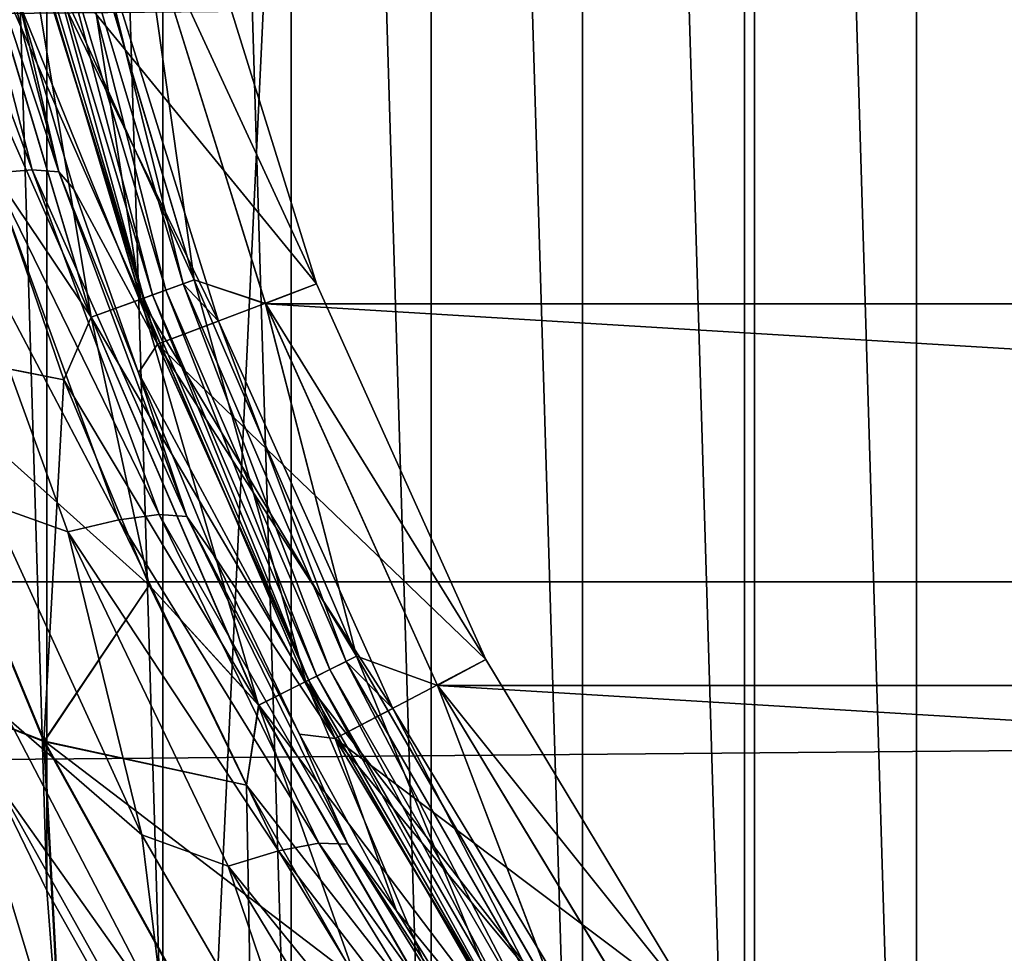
# Model space of a CAD drawing. Header units: millimetres. Extents: x -128 to 173, y -40 to 30.
# Tile 190 of 256: x 65.79 to 68.81, y -5.77 to -2.9. Entities that reach past the tile are written whole.
import ezdxf

# ---------------------------------------------------------------- set-up
doc = ezdxf.new("R2010")
doc.units = ezdxf.units.MM
doc.header["$LTSCALE"] = 56.728605
for name, color, linetype in [('19', 7, 'CONTINUOUS'), ('205', 7, 'CONTINUOUS'), ('206', 7, 'CONTINUOUS'), ('236', 7, 'CONTINUOUS'), ('4', 7, 'CONTINUOUS'), ('48', 7, 'CONTINUOUS'), ('5', 7, 'CONTINUOUS'), ('51', 7, 'CONTINUOUS'), ('52', 7, 'CONTINUOUS'), ('54', 7, 'CONTINUOUS'), ('7', 7, 'CONTINUOUS'), ('73', 7, 'CONTINUOUS'), ('74', 7, 'CONTINUOUS'), ('76', 7, 'CONTINUOUS'), ('77', 7, 'CONTINUOUS'), ('81', 7, 'CONTINUOUS'), ('83', 7, 'CONTINUOUS')]:
    doc.layers.add(name, color=color, linetype=linetype)

msp = doc.modelspace()

# ---------------------------------------------------------------- linework, layer by layer
at = {"layer": '19', "color": 7, "linetype": 'CONTINUOUS'}
for points in [[(65.8301, -3.365, -23.2735), (65.4257, -2.2727, -23.2425), (65.547, -2.2667, -23.428), (65.8301, -3.365, -23.2735)], [(65.8301, -3.365, -23.2735), (65.547, -2.2667, -23.428), (65.9118, -3.3712, -23.4796), (65.8301, -3.365, -23.2735)], [(65.9118, -3.3712, -23.4796), (65.547, -2.2667, -23.428), (65.6256, -2.2719, -23.6352), (65.9118, -3.3712, -23.4796)], [(65.7076, -3.3753, -23.0891), (65.4257, -2.2727, -23.2425), (65.8301, -3.365, -23.2735), (65.7076, -3.3753, -23.0891)], [(65.7923, -2.8573, -23.7795), (65.9118, -3.3712, -23.4796), (65.6256, -2.2719, -23.6352), (65.7923, -2.8573, -23.7795)], [(65.7923, -2.8573, -23.7795), (65.9584, -3.4247, -23.6903), (65.9118, -3.3712, -23.4796), (65.7923, -2.8573, -23.7795)], [(66.096, -4.4399, -22.8834), (65.55, -3.4016, -22.9354), (65.7076, -3.3753, -23.0891), (66.096, -4.4399, -22.8834)], [(66.2198, -4.4239, -23.0666), (65.7076, -3.3753, -23.0891), (65.8301, -3.365, -23.2735), (66.2198, -4.4239, -23.0666)], [(66.096, -4.4399, -22.8834), (65.7076, -3.3753, -23.0891), (66.2198, -4.4239, -23.0666), (66.096, -4.4399, -22.8834)], [(66.2198, -4.4239, -23.0666), (65.8301, -3.365, -23.2735), (66.3049, -4.4292, -23.2712), (66.2198, -4.4239, -23.0666)], [(66.3049, -4.4292, -23.2712), (65.8301, -3.365, -23.2735), (65.9118, -3.3712, -23.4796), (66.3049, -4.4292, -23.2712)], [(65.9584, -3.4247, -23.6903), (66.1565, -3.9884, -23.5854), (65.9118, -3.3712, -23.4796), (65.9584, -3.4247, -23.6903)], [(66.1565, -3.9884, -23.5854), (66.3049, -4.4292, -23.2712), (65.9118, -3.3712, -23.4796), (66.1565, -3.9884, -23.5854)], [(65.55, -3.4016, -22.9354), (65.9395, -4.4764, -22.7307), (65.7009, -4.3922, -22.6453), (65.55, -3.4016, -22.9354)], [(65.9395, -4.4764, -22.7307), (65.55, -3.4016, -22.9354), (66.096, -4.4399, -22.8834), (65.9395, -4.4764, -22.7307)], [(66.1565, -3.9884, -23.5854), (66.3873, -4.5469, -23.4651), (66.3049, -4.4292, -23.2712), (66.1565, -3.9884, -23.5854)], [(65.7009, -4.3922, -22.6453), (65.9395, -4.4764, -22.7307), (66.1669, -5.4079, -22.4109), (65.7009, -4.3922, -22.6453)], [(65.7009, -4.3922, -22.6453), (66.1669, -5.4079, -22.4109), (65.7588, -5.0529, -22.4461), (65.7009, -4.3922, -22.6453)], [(66.586, -5.4563, -22.6334), (65.9395, -4.4764, -22.7307), (66.096, -4.4399, -22.8834), (66.586, -5.4563, -22.6334)], [(66.7105, -5.4331, -22.8153), (66.096, -4.4399, -22.8834), (66.2198, -4.4239, -23.0666), (66.7105, -5.4331, -22.8153)], [(66.586, -5.4563, -22.6334), (66.096, -4.4399, -22.8834), (66.7105, -5.4331, -22.8153), (66.586, -5.4563, -22.6334)], [(66.7105, -5.4331, -22.8153), (66.2198, -4.4239, -23.0666), (66.7989, -5.4356, -23.0185), (66.7105, -5.4331, -22.8153)], [(66.7989, -5.4356, -23.0185), (66.2198, -4.4239, -23.0666), (66.3049, -4.4292, -23.2712), (66.7989, -5.4356, -23.0185)], [(66.3873, -4.5469, -23.4651), (66.6512, -5.0984, -23.3301), (66.3049, -4.4292, -23.2712), (66.3873, -4.5469, -23.4651)], [(66.6512, -5.0984, -23.3301), (66.7989, -5.4356, -23.0185), (66.3049, -4.4292, -23.2712), (66.6512, -5.0984, -23.3301)], [(65.9395, -4.4764, -22.7307), (66.4315, -5.5041, -22.4817), (66.1669, -5.4079, -22.4109), (65.9395, -4.4764, -22.7307)], [(66.4315, -5.5041, -22.4817), (65.9395, -4.4764, -22.7307), (66.586, -5.4563, -22.6334), (66.4315, -5.5041, -22.4817)], [(65.7176, -5.2403, -22.3951), (65.7588, -5.0529, -22.4461), (66.2367, -5.9728, -22.2148), (65.7176, -5.2403, -22.3951)], [(65.7588, -5.0529, -22.4461), (66.1669, -5.4079, -22.4109), (66.2367, -5.9728, -22.2148), (65.7588, -5.0529, -22.4461)], [(66.6512, -5.0984, -23.3301), (66.9486, -5.6411, -23.1813), (66.7989, -5.4356, -23.0185), (66.6512, -5.0984, -23.3301)], [(66.031, -5.7995, -22.2568), (65.7176, -5.2403, -22.3951), (66.2367, -5.9728, -22.2148), (66.031, -5.7995, -22.2568)], [(66.1669, -5.4079, -22.4109), (66.4315, -5.5041, -22.4817), (66.7265, -6.373, -22.1419), (66.1669, -5.4079, -22.4109)], [(66.1669, -5.4079, -22.4109), (66.7265, -6.373, -22.1419), (66.2367, -5.9728, -22.2148), (66.1669, -5.4079, -22.4109)], [(67.2962, -6.3841, -22.5291), (66.586, -5.4563, -22.6334), (66.7105, -5.4331, -22.8153), (67.2962, -6.3841, -22.5291)], [(67.2962, -6.3841, -22.5291), (66.7105, -5.4331, -22.8153), (67.3873, -6.3818, -22.7311), (67.2962, -6.3841, -22.5291)], [(67.3873, -6.3818, -22.7311), (66.7105, -5.4331, -22.8153), (66.7989, -5.4356, -23.0185), (67.3873, -6.3818, -22.7311)], [(66.9486, -5.6411, -23.1813), (67.2797, -6.1725, -23.02), (66.7989, -5.4356, -23.0185), (66.9486, -5.6411, -23.1813)], [(67.2797, -6.1725, -23.02), (67.3873, -6.3818, -22.7311), (66.7989, -5.4356, -23.0185), (67.2797, -6.1725, -23.02)], [(67.1721, -6.4161, -22.3482), (66.4315, -5.5041, -22.4817), (66.586, -5.4563, -22.6334), (67.1721, -6.4161, -22.3482)], [(67.1721, -6.4161, -22.3482), (66.586, -5.4563, -22.6334), (67.2962, -6.3841, -22.5291), (67.1721, -6.4161, -22.3482)], [(66.4315, -5.5041, -22.4817), (67.0211, -6.4761, -22.1975), (66.7265, -6.373, -22.1419), (66.4315, -5.5041, -22.4817)], [(67.0211, -6.4761, -22.1975), (66.4315, -5.5041, -22.4817), (67.1721, -6.4161, -22.3482), (67.0211, -6.4761, -22.1975)]]:
    msp.add_3dface(points, dxfattribs=at)
at = {"layer": '205', "color": 7, "linetype": 'CONTINUOUS'}
for points in [[(68.5451, 8.9844, -47.6), (69.1022, -9.4484, -47.6), (69.1022, 9.4484, -47.6), (68.5451, 8.9844, -47.6)], [(68.017, 8.4875, -47.6), (68.5451, -8.9844, -47.6), (68.5451, 8.9844, -47.6), (68.017, 8.4875, -47.6)], [(68.5451, -8.9844, -47.6), (69.1022, -9.4484, -47.6), (68.5451, 8.9844, -47.6), (68.5451, -8.9844, -47.6)], [(67.5198, 7.9596, -47.6), (68.0169, -8.4875, -47.6), (68.017, 8.4875, -47.6), (67.5198, 7.9596, -47.6)], [(68.0169, -8.4875, -47.6), (68.5451, -8.9844, -47.6), (68.017, 8.4875, -47.6), (68.0169, -8.4875, -47.6)], [(67.0555, 7.4027, -47.6), (67.5198, -7.9596, -47.6), (67.5198, 7.9596, -47.6), (67.0555, 7.4027, -47.6)], [(67.5198, -7.9596, -47.6), (68.0169, -8.4875, -47.6), (67.5198, 7.9596, -47.6), (67.5198, -7.9596, -47.6)], [(66.6256, 6.8188, -47.6), (67.0554, -7.4027, -47.6), (67.0555, 7.4027, -47.6), (66.6256, 6.8188, -47.6)], [(67.0554, -7.4027, -47.6), (67.5198, -7.9596, -47.6), (67.0555, 7.4027, -47.6), (67.0554, -7.4027, -47.6)], [(66.2317, 6.2099, -47.6), (66.6256, -6.8187, -47.6), (66.6256, 6.8188, -47.6), (66.2317, 6.2099, -47.6)], [(66.6256, -6.8187, -47.6), (67.0554, -7.4027, -47.6), (66.6256, 6.8188, -47.6), (66.6256, -6.8187, -47.6)], [(65.8754, 5.5784, -47.6), (66.2317, -6.2099, -47.6), (66.2317, 6.2099, -47.6), (65.8754, 5.5784, -47.6)], [(66.2317, -6.2099, -47.6), (66.6256, -6.8187, -47.6), (66.2317, 6.2099, -47.6), (66.2317, -6.2099, -47.6)], [(65.5579, 4.9265, -47.6), (65.8754, -5.5784, -47.6), (65.8754, 5.5784, -47.6), (65.5579, 4.9265, -47.6)], [(65.8754, -5.5784, -47.6), (66.2317, -6.2099, -47.6), (65.8754, 5.5784, -47.6), (65.8754, -5.5784, -47.6)], [(65.5579, -4.9265, -47.6), (65.8754, -5.5784, -47.6), (65.5579, 4.9265, -47.6), (65.5579, -4.9265, -47.6)]]:
    msp.add_3dface(points, dxfattribs=at)
at = {"layer": '206', "color": 7, "linetype": 'CONTINUOUS'}
for points in [[(65.5579, -4.9265, -47.6), (65.2781, -4.8407, -47.6248), (65.9159, -6.1107, -47.6248), (65.5579, -4.9265, -47.6)], [(65.2781, -4.8407, -47.6248), (65.7326, -6.2165, -47.6986), (65.9159, -6.1107, -47.6248), (65.2781, -4.8407, -47.6248)], [(65.8754, -5.5784, -47.6), (65.5579, -4.9265, -47.6), (65.9159, -6.1107, -47.6248), (65.8754, -5.5784, -47.6)], [(66.2317, -6.2099, -47.6), (65.8754, -5.5784, -47.6), (65.9159, -6.1107, -47.6248), (66.2317, -6.2099, -47.6)]]:
    msp.add_3dface(points, dxfattribs=at)
at = {"layer": '236', "color": 7, "linetype": 'CONTINUOUS'}
for points in [[(68.0481, 28.7848, -78.8), (70.8225, 29.4579, -78.8), (68.0481, -28.7848, -78.8), (68.0481, 28.7848, -78.8)], [(68.0481, -28.7848, -78.8), (70.8225, 29.4579, -78.8), (70.8225, -29.4579, -78.8), (68.0481, -28.7848, -78.8)], [(65.3501, 27.851, -78.8), (68.0481, 28.7848, -78.8), (65.3501, -27.851, -78.8), (65.3501, 27.851, -78.8)], [(65.3501, -27.851, -78.8), (68.0481, 28.7848, -78.8), (68.0481, -28.7848, -78.8), (65.3501, -27.851, -78.8)]]:
    msp.add_3dface(points, dxfattribs=at)
at = {"layer": '4', "color": 7, "linetype": 'CONTINUOUS'}
for points in [[(127.5, -4.6299, 22.5292), (127.5, -2.3269, 22.882), (-127.5, -4.6299, 22.5292), (127.5, -4.6299, 22.5292)], [(-127.5, -4.6299, 22.5292), (127.5, -2.3269, 22.882), (-127.5, -2.3269, 22.882), (-127.5, -4.6299, 22.5292)], [(127.5, -6.8854, 21.9452), (127.5, -4.6299, 22.5292), (-127.5, -6.8854, 21.9452), (127.5, -6.8854, 21.9452)], [(-127.5, -6.8854, 21.9452), (127.5, -4.6299, 22.5292), (-127.5, -4.6299, 22.5292), (-127.5, -6.8854, 21.9452)], [(-65.7231, -5.2508, -22.3926), (66.031, -5.7995, -22.2568), (-66.0372, -5.8098, -22.2541), (-65.7231, -5.2508, -22.3926)], [(65.7176, -5.2403, -22.3951), (66.031, -5.7995, -22.2568), (-65.7231, -5.2508, -22.3926), (65.7176, -5.2403, -22.3951)]]:
    msp.add_3dface(points, dxfattribs=at)
at = {"layer": '48', "color": 7, "linetype": 'CONTINUOUS'}
for points in [[(65.8196, -2.6325, -28.7), (65.8197, -2.6326, -29.1644), (66.2148, -3.9007, -28.7), (65.8196, -2.6325, -28.7)], [(65.8197, -2.6326, -29.1644), (66.2149, -3.9007, -29.1644), (66.2148, -3.9007, -28.7), (65.8197, -2.6326, -29.1644)], [(66.2149, -3.9007, -29.1644), (66.76, -5.112, -29.1644), (66.2148, -3.9007, -28.7), (66.2149, -3.9007, -29.1644)], [(66.2148, -3.9007, -28.7), (66.76, -5.112, -29.1644), (66.76, -5.112, -28.7), (66.2148, -3.9007, -28.7)], [(66.76, -5.112, -29.1644), (67.4472, -6.2487, -29.1644), (66.76, -5.112, -28.7), (66.76, -5.112, -29.1644)], [(66.76, -5.112, -28.7), (67.4472, -6.2487, -29.1644), (67.4472, -6.2487, -28.7), (66.76, -5.112, -28.7)]]:
    msp.add_3dface(points, dxfattribs=at)
at = {"layer": '5', "color": 7, "linetype": 'CONTINUOUS'}
for points in [[(66.4018, -3.8297, -28.5), (65.8196, -2.6324, -28.5), (66.0138, -2.5846, -28.5), (66.4018, -3.8297, -28.5)], [(66.2148, -3.9006, -28.5), (65.8196, -2.6324, -28.5), (66.4018, -3.8297, -28.5), (66.2148, -3.9006, -28.5)], [(66.9371, -5.019, -28.5), (66.2148, -3.9006, -28.5), (66.4018, -3.8297, -28.5), (66.9371, -5.019, -28.5)], [(66.76, -5.1119, -28.5), (66.2148, -3.9006, -28.5), (66.9371, -5.019, -28.5), (66.76, -5.1119, -28.5)], [(67.6118, -6.1351, -28.5), (66.76, -5.1119, -28.5), (66.9371, -5.019, -28.5), (67.6118, -6.1351, -28.5)], [(67.4472, -6.2487, -28.5), (66.76, -5.1119, -28.5), (67.6118, -6.1351, -28.5), (67.4472, -6.2487, -28.5)]]:
    msp.add_3dface(points, dxfattribs=at)
at = {"layer": '51', "color": 7, "linetype": 'CONTINUOUS'}
for points in [[(66.7034, -3.7154, -30.6), (65.8197, -2.6326, -29.1644), (66.327, -2.5075, -30.6), (66.7034, -3.7154, -30.6)], [(66.2149, -3.9007, -29.1644), (65.8197, -2.6326, -29.1644), (66.7034, -3.7154, -30.6), (66.2149, -3.9007, -29.1644)], [(67.2226, -4.8691, -30.6), (66.2149, -3.9007, -29.1644), (66.7034, -3.7154, -30.6), (67.2226, -4.8691, -30.6)], [(66.76, -5.112, -29.1644), (66.2149, -3.9007, -29.1644), (67.2226, -4.8691, -30.6), (66.76, -5.112, -29.1644)], [(67.8772, -5.9519, -30.6), (66.76, -5.112, -29.1644), (67.2226, -4.8691, -30.6), (67.8772, -5.9519, -30.6)], [(67.4472, -6.2487, -29.1644), (66.76, -5.112, -29.1644), (67.8772, -5.9519, -30.6), (67.4472, -6.2487, -29.1644)]]:
    msp.add_3dface(points, dxfattribs=at)
at = {"layer": '52', "color": 7, "linetype": 'CONTINUOUS'}
for points in [[(66.7034, -3.7154, -31.1), (66.327, -2.5075, -30.6), (66.327, -2.5074, -31.1), (66.7034, -3.7154, -31.1)], [(66.7034, -3.7154, -30.6), (66.327, -2.5075, -30.6), (66.7034, -3.7154, -31.1), (66.7034, -3.7154, -30.6)], [(67.2226, -4.8691, -30.6), (66.7034, -3.7154, -30.6), (67.2226, -4.8691, -31.1), (67.2226, -4.8691, -30.6)], [(67.2226, -4.8691, -31.1), (66.7034, -3.7154, -30.6), (66.7034, -3.7154, -31.1), (67.2226, -4.8691, -31.1)], [(67.8772, -5.9519, -30.6), (67.2226, -4.8691, -30.6), (67.8772, -5.9519, -31.1), (67.8772, -5.9519, -30.6)], [(67.8772, -5.9519, -31.1), (67.2226, -4.8691, -30.6), (67.2226, -4.8691, -31.1), (67.8772, -5.9519, -31.1)]]:
    msp.add_3dface(points, dxfattribs=at)
at = {"layer": '54', "color": 7, "linetype": 'CONTINUOUS'}
for points in [[(65.9312, -2.5049, -28.5097), (65.8768, -2.5177, -28.5381), (66.2409, -3.734, -28.5381), (65.9312, -2.5049, -28.5097)], [(66.2934, -3.7149, -28.5097), (66.0138, -2.5846, -28.5), (65.9312, -2.5049, -28.5097), (66.2934, -3.7149, -28.5097)], [(66.2934, -3.7149, -28.5097), (65.9312, -2.5049, -28.5097), (66.2409, -3.734, -28.5381), (66.2934, -3.7149, -28.5097)], [(65.806, -2.5345, -28.6382), (66.1726, -3.7589, -28.6382), (65.8337, -2.528, -28.5824), (65.806, -2.5345, -28.6382)], [(65.806, -2.5345, -28.6382), (65.8196, -2.6325, -28.7), (66.1726, -3.7589, -28.6382), (65.806, -2.5345, -28.6382)], [(65.8337, -2.528, -28.5824), (66.1993, -3.7491, -28.5824), (65.8768, -2.5177, -28.5381), (65.8337, -2.528, -28.5824)], [(65.8337, -2.528, -28.5824), (66.1726, -3.7589, -28.6382), (66.1993, -3.7491, -28.5824), (65.8337, -2.528, -28.5824)], [(65.8768, -2.5177, -28.5381), (66.1993, -3.7491, -28.5824), (66.2409, -3.734, -28.5381), (65.8768, -2.5177, -28.5381)], [(66.4018, -3.8297, -28.5), (66.0138, -2.5846, -28.5), (66.2934, -3.7149, -28.5097), (66.4018, -3.8297, -28.5)], [(65.8196, -2.6325, -28.7), (66.2148, -3.9007, -28.7), (66.1726, -3.7589, -28.6382), (65.8196, -2.6325, -28.7)], [(66.2934, -3.7149, -28.5097), (66.2409, -3.734, -28.5381), (66.7438, -4.8997, -28.5381), (66.2934, -3.7149, -28.5097)], [(66.7937, -4.8747, -28.5097), (66.4018, -3.8297, -28.5), (66.2934, -3.7149, -28.5097), (66.7937, -4.8747, -28.5097)], [(66.7937, -4.8747, -28.5097), (66.2934, -3.7149, -28.5097), (66.7438, -4.8997, -28.5381), (66.7937, -4.8747, -28.5097)], [(66.1993, -3.7491, -28.5824), (66.7042, -4.9196, -28.5824), (66.2409, -3.734, -28.5381), (66.1993, -3.7491, -28.5824)], [(66.2409, -3.734, -28.5381), (66.7042, -4.9196, -28.5824), (66.7438, -4.8997, -28.5381), (66.2409, -3.734, -28.5381)], [(66.1726, -3.7589, -28.6382), (66.6788, -4.9324, -28.6382), (66.1993, -3.7491, -28.5824), (66.1726, -3.7589, -28.6382)], [(66.1726, -3.7589, -28.6382), (66.2148, -3.9007, -28.7), (66.6788, -4.9324, -28.6382), (66.1726, -3.7589, -28.6382)], [(66.1993, -3.7491, -28.5824), (66.6788, -4.9324, -28.6382), (66.7042, -4.9196, -28.5824), (66.1993, -3.7491, -28.5824)], [(66.9371, -5.019, -28.5), (66.4018, -3.8297, -28.5), (66.7937, -4.8747, -28.5097), (66.9371, -5.019, -28.5)], [(66.2148, -3.9007, -28.7), (66.76, -5.112, -28.7), (66.6788, -4.9324, -28.6382), (66.2148, -3.9007, -28.7)], [(66.7937, -4.8747, -28.5097), (66.7438, -4.8997, -28.5381), (67.3786, -5.9992, -28.5381), (66.7937, -4.8747, -28.5097)], [(67.4252, -5.9686, -28.5097), (66.9371, -5.019, -28.5), (66.7937, -4.8747, -28.5097), (67.4252, -5.9686, -28.5097)], [(67.4252, -5.9686, -28.5097), (66.7937, -4.8747, -28.5097), (67.3786, -5.9992, -28.5381), (67.4252, -5.9686, -28.5097)], [(66.6788, -4.9324, -28.6382), (67.3178, -6.0392, -28.6382), (66.7042, -4.9196, -28.5824), (66.6788, -4.9324, -28.6382)], [(66.7042, -4.9196, -28.5824), (67.3416, -6.0236, -28.5824), (66.7438, -4.8997, -28.5381), (66.7042, -4.9196, -28.5824)], [(66.7042, -4.9196, -28.5824), (67.3178, -6.0392, -28.6382), (67.3416, -6.0236, -28.5824), (66.7042, -4.9196, -28.5824)], [(66.7438, -4.8997, -28.5381), (67.3416, -6.0236, -28.5824), (67.3786, -5.9992, -28.5381), (66.7438, -4.8997, -28.5381)], [(66.6788, -4.9324, -28.6382), (66.76, -5.112, -28.7), (67.3178, -6.0392, -28.6382), (66.6788, -4.9324, -28.6382)], [(67.6118, -6.1351, -28.5), (66.9371, -5.019, -28.5), (67.4252, -5.9686, -28.5097), (67.6118, -6.1351, -28.5)], [(66.76, -5.112, -28.7), (67.4472, -6.2487, -28.7), (67.3178, -6.0392, -28.6382), (66.76, -5.112, -28.7)]]:
    msp.add_3dface(points, dxfattribs=at)
at = {"layer": '7', "color": 7, "linetype": 'CONTINUOUS'}
for points in [[(65.8196, -2.6324, -28.5), (66.2148, -3.9006, -28.5), (65.7923, -2.8573, -23.7795), (65.8196, -2.6324, -28.5)], [(65.7923, -2.8573, -23.7795), (66.2148, -3.9006, -28.5), (65.9584, -3.4247, -23.6903), (65.7923, -2.8573, -23.7795)], [(65.9584, -3.4247, -23.6903), (66.2148, -3.9006, -28.5), (66.1565, -3.9884, -23.5854), (65.9584, -3.4247, -23.6903)], [(66.2148, -3.9006, -28.5), (66.76, -5.1119, -28.5), (66.1565, -3.9884, -23.5854), (66.2148, -3.9006, -28.5)], [(66.1565, -3.9884, -23.5854), (66.76, -5.1119, -28.5), (66.3873, -4.5469, -23.4651), (66.1565, -3.9884, -23.5854)], [(66.3873, -4.5469, -23.4651), (66.76, -5.1119, -28.5), (66.6512, -5.0984, -23.3301), (66.3873, -4.5469, -23.4651)], [(66.6512, -5.0984, -23.3301), (66.76, -5.1119, -28.5), (66.9486, -5.6411, -23.1813), (66.6512, -5.0984, -23.3301)], [(66.76, -5.1119, -28.5), (67.4472, -6.2487, -28.5), (66.9486, -5.6411, -23.1813), (66.76, -5.1119, -28.5)], [(66.9486, -5.6411, -23.1813), (67.4472, -6.2487, -28.5), (67.2797, -6.1725, -23.02), (66.9486, -5.6411, -23.1813)]]:
    msp.add_3dface(points, dxfattribs=at)
at = {"layer": '73', "color": 7, "linetype": 'CONTINUOUS'}
for points in [[(66.5464, -3.7759, -47.1), (66.1637, -2.5481, -47.1), (86.4536, -3.7759, -47.1), (66.5464, -3.7759, -47.1)], [(86.4536, -3.7759, -47.1), (66.1637, -2.5481, -47.1), (86.8363, -2.5481, -47.1), (86.4536, -3.7759, -47.1)], [(67.0742, -4.9483, -47.1), (66.5464, -3.7759, -47.1), (85.9258, -4.9483, -47.1), (67.0742, -4.9483, -47.1)], [(85.9258, -4.9483, -47.1), (66.5464, -3.7759, -47.1), (86.4536, -3.7759, -47.1), (85.9258, -4.9483, -47.1)], [(67.7394, -6.0484, -47.1), (67.0742, -4.9483, -47.1), (85.2606, -6.0484, -47.1), (67.7394, -6.0484, -47.1)], [(85.2606, -6.0484, -47.1), (67.0742, -4.9483, -47.1), (85.9258, -4.9483, -47.1), (85.2606, -6.0484, -47.1)]]:
    msp.add_3dface(points, dxfattribs=at)
at = {"layer": '74', "color": 7, "linetype": 'CONTINUOUS'}
for points in [[(65.9276, -4.0096, -46.85), (65.3616, -3.8975, -46.3489), (65.7048, -3.3639, -46.85), (65.9276, -4.0096, -46.85)], [(65.868, -5.1201, -46.3489), (65.3041, -4.8991, -45.7805), (65.3616, -3.8975, -46.3489), (65.868, -5.1201, -46.3489)], [(65.868, -5.1201, -46.3489), (65.3616, -3.8975, -46.3489), (66.189, -4.6406, -46.85), (65.868, -5.1201, -46.3489)], [(66.189, -4.6406, -46.85), (65.3616, -3.8975, -46.3489), (65.9276, -4.0096, -46.85), (66.189, -4.6406, -46.85)], [(66.488, -5.2547, -46.85), (65.868, -5.1201, -46.3489), (66.189, -4.6406, -46.85), (66.488, -5.2547, -46.85)], [(65.9198, -6.1162, -45.7805), (65.6255, -6.278, -45.1585), (65.3041, -4.8991, -45.7805), (65.9198, -6.1162, -45.7805)], [(65.9198, -6.1162, -45.7805), (65.3041, -4.8991, -45.7805), (65.868, -5.1201, -46.3489), (65.9198, -6.1162, -45.7805)], [(66.5081, -6.2783, -46.3489), (65.9198, -6.1162, -45.7805), (65.868, -5.1201, -46.3489), (66.5081, -6.2783, -46.3489)], [(66.5081, -6.2783, -46.3489), (65.868, -5.1201, -46.3489), (66.8235, -5.8496, -46.85), (66.5081, -6.2783, -46.3489)], [(66.8235, -5.8496, -46.85), (65.868, -5.1201, -46.3489), (66.488, -5.2547, -46.85), (66.8235, -5.8496, -46.85)]]:
    msp.add_3dface(points, dxfattribs=at)
at = {"layer": '76', "color": 7, "linetype": 'CONTINUOUS'}
for points in [[(65.7048, -3.3639, -31.35), (65.3598, -3.8981, -31.8533), (65.9276, -4.0096, -31.35), (65.7048, -3.3639, -31.35)], [(65.8663, -5.1209, -31.8533), (65.3598, -3.8981, -31.8533), (65.3035, -4.9015, -32.4219), (65.8663, -5.1209, -31.8533)], [(65.3598, -3.8981, -31.8533), (65.8663, -5.1209, -31.8533), (65.9276, -4.0096, -31.35), (65.3598, -3.8981, -31.8533)], [(65.9276, -4.0096, -31.35), (65.8663, -5.1209, -31.8533), (66.189, -4.6406, -31.35), (65.9276, -4.0096, -31.35)], [(66.189, -4.6406, -31.35), (65.8663, -5.1209, -31.8533), (66.488, -5.2547, -31.35), (66.189, -4.6406, -31.35)], [(65.9182, -6.1165, -32.4219), (65.8663, -5.1209, -31.8533), (65.3035, -4.9015, -32.4219), (65.9182, -6.1165, -32.4219)], [(65.9182, -6.1165, -32.4219), (65.3035, -4.9015, -32.4219), (65.6246, -6.2788, -33.0441), (65.9182, -6.1165, -32.4219)], [(66.5066, -6.2793, -31.8533), (65.8663, -5.1209, -31.8533), (65.9182, -6.1165, -32.4219), (66.5066, -6.2793, -31.8533)], [(65.8663, -5.1209, -31.8533), (66.5066, -6.2793, -31.8533), (66.488, -5.2547, -31.35), (65.8663, -5.1209, -31.8533)], [(66.488, -5.2547, -31.35), (66.5066, -6.2793, -31.8533), (66.8235, -5.8496, -31.35), (66.488, -5.2547, -31.35)]]:
    msp.add_3dface(points, dxfattribs=at)
at = {"layer": '77', "color": 7, "linetype": 'CONTINUOUS'}
for points in [[(66.7034, -3.7154, -31.1), (66.327, -2.5074, -31.1), (66.1637, -2.5481, -31.1), (66.7034, -3.7154, -31.1)], [(66.5464, -3.7758, -31.1), (66.7034, -3.7154, -31.1), (66.1637, -2.5481, -31.1), (66.5464, -3.7758, -31.1)], [(67.2226, -4.8691, -31.1), (66.7034, -3.7154, -31.1), (66.5464, -3.7758, -31.1), (67.2226, -4.8691, -31.1)], [(67.0741, -4.9483, -31.1), (67.2226, -4.8691, -31.1), (66.5464, -3.7758, -31.1), (67.0741, -4.9483, -31.1)], [(67.8772, -5.9519, -31.1), (67.2226, -4.8691, -31.1), (67.0741, -4.9483, -31.1), (67.8772, -5.9519, -31.1)], [(67.7393, -6.0484, -31.1), (67.8772, -5.9519, -31.1), (67.0741, -4.9483, -31.1), (67.7393, -6.0484, -31.1)]]:
    msp.add_3dface(points, dxfattribs=at)
at = {"layer": '81', "color": 7, "linetype": 'CONTINUOUS'}
for points in [[(66.3277, -3.7024, -47.0838), (65.7973, -2.5366, -47.0355), (65.9667, -2.4964, -47.0838), (66.3277, -3.7024, -47.0838)], [(66.1637, -2.5481, -47.1), (66.3277, -3.7024, -47.0838), (65.9667, -2.4964, -47.0838), (66.1637, -2.5481, -47.1)], [(66.1642, -3.7619, -47.0355), (65.6392, -2.5741, -46.9567), (65.7973, -2.5366, -47.0355), (66.1642, -3.7619, -47.0355)], [(66.1642, -3.7619, -47.0355), (65.7973, -2.5366, -47.0355), (66.3277, -3.7024, -47.0838), (66.1642, -3.7619, -47.0355)], [(66.1637, -2.5481, -47.1), (66.5464, -3.7759, -47.1), (66.3277, -3.7024, -47.0838), (66.1637, -2.5481, -47.1)], [(66.0115, -3.8175, -46.9567), (65.5214, -2.706, -46.85), (65.6392, -2.5741, -46.9567), (66.0115, -3.8175, -46.9567)], [(66.0115, -3.8175, -46.9567), (65.6392, -2.5741, -46.9567), (66.1642, -3.7619, -47.0355), (66.0115, -3.8175, -46.9567)], [(65.7048, -3.3639, -46.85), (65.5214, -2.706, -46.85), (66.0115, -3.8175, -46.9567), (65.7048, -3.3639, -46.85)], [(65.9276, -4.0096, -46.85), (65.7048, -3.3639, -46.85), (66.0115, -3.8175, -46.9567), (65.9276, -4.0096, -46.85)], [(66.8263, -4.8583, -47.0838), (66.1642, -3.7619, -47.0355), (66.3277, -3.7024, -47.0838), (66.8263, -4.8583, -47.0838)], [(66.5464, -3.7759, -47.1), (66.8263, -4.8583, -47.0838), (66.3277, -3.7024, -47.0838), (66.5464, -3.7759, -47.1)], [(66.6708, -4.9364, -47.0355), (66.0115, -3.8175, -46.9567), (66.1642, -3.7619, -47.0355), (66.6708, -4.9364, -47.0355)], [(66.6708, -4.9364, -47.0355), (66.1642, -3.7619, -47.0355), (66.8263, -4.8583, -47.0838), (66.6708, -4.9364, -47.0355)], [(66.5464, -3.7759, -47.1), (67.0742, -4.9483, -47.1), (66.8263, -4.8583, -47.0838), (66.5464, -3.7759, -47.1)], [(66.5256, -5.0093, -46.9567), (65.9276, -4.0096, -46.85), (66.0115, -3.8175, -46.9567), (66.5256, -5.0093, -46.9567)], [(66.5256, -5.0093, -46.9567), (66.0115, -3.8175, -46.9567), (66.6708, -4.9364, -47.0355), (66.5256, -5.0093, -46.9567)], [(66.189, -4.6406, -46.85), (65.9276, -4.0096, -46.85), (66.5256, -5.0093, -46.9567), (66.189, -4.6406, -46.85)], [(66.488, -5.2547, -46.85), (66.189, -4.6406, -46.85), (66.5256, -5.0093, -46.9567), (66.488, -5.2547, -46.85)], [(67.4558, -5.9485, -47.0838), (66.6708, -4.9364, -47.0355), (66.8263, -4.8583, -47.0838), (67.4558, -5.9485, -47.0838)], [(67.0742, -4.9483, -47.1), (67.4558, -5.9485, -47.0838), (66.8263, -4.8583, -47.0838), (67.0742, -4.9483, -47.1)], [(67.3104, -6.0441, -47.0355), (66.5256, -5.0093, -46.9567), (66.6708, -4.9364, -47.0355), (67.3104, -6.0441, -47.0355)], [(67.3104, -6.0441, -47.0355), (66.6708, -4.9364, -47.0355), (67.4558, -5.9485, -47.0838), (67.3104, -6.0441, -47.0355)], [(67.0742, -4.9483, -47.1), (67.7394, -6.0484, -47.1), (67.4558, -5.9485, -47.0838), (67.0742, -4.9483, -47.1)], [(67.1746, -6.1334, -46.9567), (66.488, -5.2547, -46.85), (66.5256, -5.0093, -46.9567), (67.1746, -6.1334, -46.9567)], [(67.1746, -6.1334, -46.9567), (66.5256, -5.0093, -46.9567), (67.3104, -6.0441, -47.0355), (67.1746, -6.1334, -46.9567)], [(66.8235, -5.8496, -46.85), (66.488, -5.2547, -46.85), (67.1746, -6.1334, -46.9567), (66.8235, -5.8496, -46.85)]]:
    msp.add_3dface(points, dxfattribs=at)
at = {"layer": '83', "color": 7, "linetype": 'CONTINUOUS'}
for points in [[(66.1639, -3.762, -31.1646), (65.9663, -2.4965, -31.1163), (65.797, -2.5367, -31.1646), (66.1639, -3.762, -31.1646)], [(66.3274, -3.7025, -31.1163), (66.1637, -2.5481, -31.1), (65.9663, -2.4965, -31.1163), (66.3274, -3.7025, -31.1163)], [(66.3274, -3.7025, -31.1163), (65.9663, -2.4965, -31.1163), (66.1639, -3.762, -31.1646), (66.3274, -3.7025, -31.1163)], [(66.0112, -3.8176, -31.2435), (65.797, -2.5367, -31.1646), (65.6389, -2.5741, -31.2435), (66.0112, -3.8176, -31.2435)], [(66.1639, -3.762, -31.1646), (65.797, -2.5367, -31.1646), (66.0112, -3.8176, -31.2435), (66.1639, -3.762, -31.1646)], [(66.5464, -3.7758, -31.1), (66.1637, -2.5481, -31.1), (66.3274, -3.7025, -31.1163), (66.5464, -3.7758, -31.1)], [(65.7048, -3.3639, -31.35), (66.0112, -3.8176, -31.2435), (65.6389, -2.5741, -31.2435), (65.7048, -3.3639, -31.35)], [(65.7048, -3.3639, -31.35), (65.9276, -4.0096, -31.35), (66.0112, -3.8176, -31.2435), (65.7048, -3.3639, -31.35)], [(66.6705, -4.9366, -31.1646), (66.3274, -3.7025, -31.1163), (66.1639, -3.762, -31.1646), (66.6705, -4.9366, -31.1646)], [(66.826, -4.8585, -31.1163), (66.5464, -3.7758, -31.1), (66.3274, -3.7025, -31.1163), (66.826, -4.8585, -31.1163)], [(66.826, -4.8585, -31.1163), (66.3274, -3.7025, -31.1163), (66.6705, -4.9366, -31.1646), (66.826, -4.8585, -31.1163)], [(66.5253, -5.0095, -31.2435), (66.1639, -3.762, -31.1646), (66.0112, -3.8176, -31.2435), (66.5253, -5.0095, -31.2435)], [(66.6705, -4.9366, -31.1646), (66.1639, -3.762, -31.1646), (66.5253, -5.0095, -31.2435), (66.6705, -4.9366, -31.1646)], [(67.0741, -4.9483, -31.1), (66.5464, -3.7758, -31.1), (66.826, -4.8585, -31.1163), (67.0741, -4.9483, -31.1)], [(65.9276, -4.0096, -31.35), (66.189, -4.6406, -31.35), (66.0112, -3.8176, -31.2435), (65.9276, -4.0096, -31.35)], [(66.189, -4.6406, -31.35), (66.5253, -5.0095, -31.2435), (66.0112, -3.8176, -31.2435), (66.189, -4.6406, -31.35)], [(66.189, -4.6406, -31.35), (66.488, -5.2547, -31.35), (66.5253, -5.0095, -31.2435), (66.189, -4.6406, -31.35)], [(67.3101, -6.0443, -31.1646), (66.826, -4.8585, -31.1163), (66.6705, -4.9366, -31.1646), (67.3101, -6.0443, -31.1646)], [(67.4555, -5.9487, -31.1163), (67.0741, -4.9483, -31.1), (66.826, -4.8585, -31.1163), (67.4555, -5.9487, -31.1163)], [(67.4555, -5.9487, -31.1163), (66.826, -4.8585, -31.1163), (67.3101, -6.0443, -31.1646), (67.4555, -5.9487, -31.1163)], [(67.1743, -6.1336, -31.2435), (66.6705, -4.9366, -31.1646), (66.5253, -5.0095, -31.2435), (67.1743, -6.1336, -31.2435)], [(67.3101, -6.0443, -31.1646), (66.6705, -4.9366, -31.1646), (67.1743, -6.1336, -31.2435), (67.3101, -6.0443, -31.1646)], [(67.7393, -6.0484, -31.1), (67.0741, -4.9483, -31.1), (67.4555, -5.9487, -31.1163), (67.7393, -6.0484, -31.1)], [(66.488, -5.2547, -31.35), (66.8235, -5.8496, -31.35), (66.5253, -5.0095, -31.2435), (66.488, -5.2547, -31.35)], [(66.8235, -5.8496, -31.35), (67.1743, -6.1336, -31.2435), (66.5253, -5.0095, -31.2435), (66.8235, -5.8496, -31.35)]]:
    msp.add_3dface(points, dxfattribs=at)

doc.saveas('drawing.dxf')
